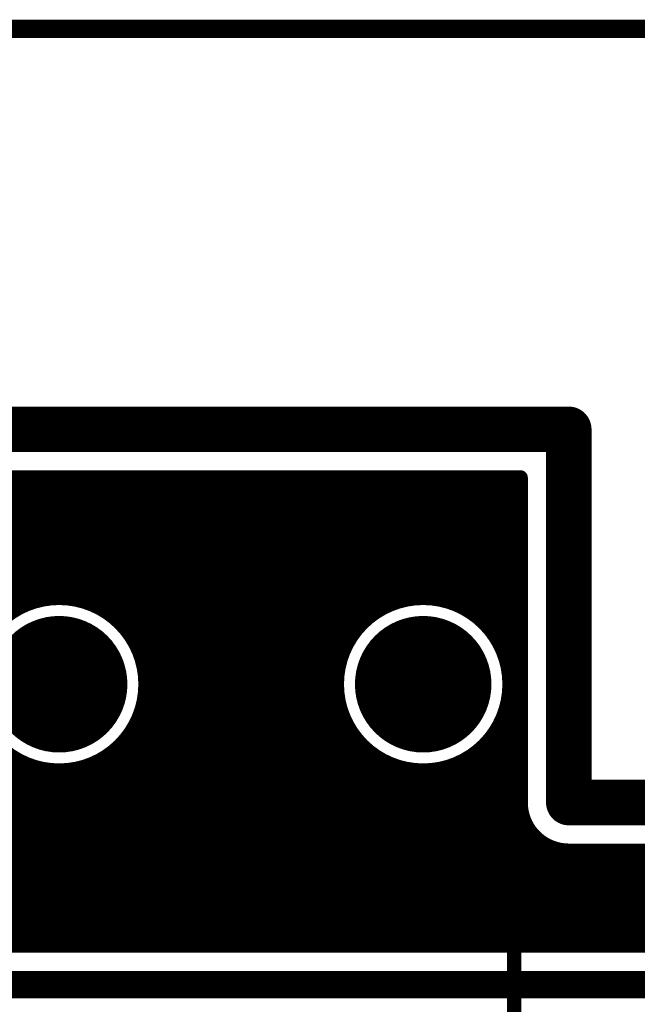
# Model space of a CAD drawing. Extents: x 7.17 to 14.1, y 4 to 11.75.
# Tile 189 of 219: x 10.81 to 11.15, y 8.54 to 9.08. Entities that reach past the tile are written whole.
import ezdxf

# ---------------------------------------------------------------- set-up
doc = ezdxf.new("R2010")
doc.units = 0
doc.layers.get('0').update_dxf_attribs({"linetype": 'CONTINUOUS'})
for name, color, linetype in [('BOTTOMLAYER', 5, 'CONTINUOUS'), ('BOTTOMSOLDER', 6, 'CONTINUOUS'), ('KEEPOUTLAYER', 6, 'CONTINUOUS'), ('MECHANICAL1', 6, 'CONTINUOUS'), ('MECHANICAL2', 216, 'CONTINUOUS'), ('MECHANICAL3', 76, 'CONTINUOUS'), ('MULTILAYER', 9, 'CONTINUOUS'), ('TOPLAYER', 1, 'CONTINUOUS'), ('TOPOVERLAY', 2, 'CONTINUOUS'), ('TOPSOLDER', 216, 'CONTINUOUS')]:
    doc.layers.add(name, color=color, linetype=linetype)

# ---------------------------------------------------------------- blocks, each defined once
blk = doc.blocks.new('RELAY44_23')
at = {"layer": 'BOTTOMSOLDER', "const_width": 0.0375}
for points in [[(0.48125, 0.3, 1), (0.51875, 0.3, 1)], [(0.68125, 0.3, 1), (0.71875, 0.3, 1)]]:
    blk.add_lwpolyline(points, format="xyb", close=True, dxfattribs=at)
at = {"layer": 'MECHANICAL1', "const_width": 0.008}
for points in [[(-0.05, 0.35), (0.75, 0.35)], [(0.75, -0.05), (0.75, 0.35)]]:
    blk.add_lwpolyline(points, dxfattribs=at)
at = {"layer": 'MECHANICAL1', "const_width": 0.004}
blk.add_lwpolyline([(0.748, 0.35, 1), (0.752, 0.35, 1)], format="xyb", close=True, dxfattribs=at)
blk.add_lwpolyline([(0.748, 0.35, 1), (0.752, 0.35, 1)], format="xyb", close=True, dxfattribs=at)
at = {"layer": 'MULTILAYER', "const_width": 0.0335}
for points in [[(0.48325, 0.3, 1), (0.51675, 0.3, 1)], [(0.68325, 0.3, 1), (0.71675, 0.3, 1)]]:
    blk.add_lwpolyline(points, format="xyb", close=True, dxfattribs=at)
at = {"layer": 'TOPOVERLAY', "const_width": 0.008}
for points in [[(-0.05, 0.35), (0.75, 0.35)], [(0.75, -0.05), (0.75, 0.35)]]:
    blk.add_lwpolyline(points, dxfattribs=at)
at = {"layer": 'TOPOVERLAY', "const_width": 0.004}
blk.add_lwpolyline([(0.748, 0.35, 1), (0.752, 0.35, 1)], format="xyb", close=True, dxfattribs=at)
blk.add_lwpolyline([(0.748, 0.35, 1), (0.752, 0.35, 1)], format="xyb", close=True, dxfattribs=at)
at = {"layer": 'TOPSOLDER', "const_width": 0.0375}
for points in [[(0.48125, 0.3, 1), (0.51875, 0.3, 1)], [(0.68125, 0.3, 1), (0.71875, 0.3, 1)]]:
    blk.add_lwpolyline(points, format="xyb", close=True, dxfattribs=at)

msp = doc.modelspace()

# ---------------------------------------------------------------- linework, layer by layer
at = {"layer": 'BOTTOMLAYER'}
for points, const_width in [([(7.414904, 8.8285), (11.083404, 8.8285)], 0.008), ([(10.588658, 8.8285), (10.845658, 8.5715)], 0.008), ([(10.595729, 8.8285), (10.852729, 8.5715)], 0.008), ([(10.6028, 8.8285), (10.8598, 8.5715)], 0.008), ([(10.607641, 8.620668), (10.815473, 8.8285)], 0.008), ([(10.609871, 8.8285), (10.866871, 8.5715)], 0.008), ([(10.611177, 8.617133), (10.822544, 8.8285)], 0.008), ([(10.614712, 8.613597), (10.829615, 8.8285)], 0.008), ([(10.616942, 8.8285), (10.873942, 8.5715)], 0.008), ([(10.618248, 8.610062), (10.836686, 8.8285)], 0.008), ([(10.621783, 8.606526), (10.843757, 8.8285)], 0.008), ([(10.624013, 8.8285), (10.881013, 8.5715)], 0.008), ([(10.625319, 8.602991), (10.850829, 8.8285)], 0.008), ([(10.628855, 8.599455), (10.8579, 8.8285)], 0.008), ([(10.631085, 8.8285), (10.888084, 8.5715)], 0.008), ([(10.63239, 8.595919), (10.864971, 8.8285)], 0.008), ([(10.635926, 8.592384), (10.872042, 8.8285)], 0.008), ([(10.638156, 8.8285), (10.895156, 8.5715)], 0.008), ([(10.645227, 8.8285), (10.902227, 8.5715)], 0.008), ([(10.670885, 8.690983), (10.808402, 8.8285)], 0.008), ([(10.737151, 8.8285), (10.808332, 8.757319)], 0.008), ([(10.744222, 8.8285), (10.813241, 8.759481)], 0.008), ([(10.751293, 8.8285), (10.818646, 8.761147)], 0.008), ([(10.756464, 8.5715), (11.013464, 8.8285)], 0.008), ([(10.758364, 8.8285), (10.824655, 8.762209)], 0.008), ([(10.763535, 8.5715), (11.020535, 8.8285)], 0.008), ([(10.765435, 8.8285), (10.831461, 8.762474)], 0.008), ([(10.770606, 8.5715), (11.027606, 8.8285)], 0.008), ([(10.772507, 8.8285), (10.839482, 8.761524)], 0.008), ([(10.777677, 8.5715), (11.034677, 8.8285)], 0.008), ([(10.779578, 8.8285), (10.850072, 8.758006)], 0.008), ([(10.784748, 8.5715), (11.041748, 8.8285)], 0.008), ([(10.786649, 8.8285), (11.043649, 8.5715)], 0.008), ([(10.791819, 8.5715), (11.048819, 8.8285)], 0.008), ([(10.79372, 8.8285), (11.05072, 8.5715)], 0.008), ([(10.79889, 8.5715), (11.05589, 8.8285)], 0.008), ([(10.800791, 8.8285), (11.057791, 8.5715)], 0.008), ([(10.805962, 8.5715), (11.062962, 8.8285)], 0.008), ([(10.807494, 8.756882), (10.879113, 8.8285)], 0.008), ([(10.807862, 8.8285), (11.064862, 8.5715)], 0.008), ([(10.813033, 8.5715), (11.070033, 8.8285)], 0.008), ([(10.814933, 8.8285), (11.071933, 8.5715)], 0.008), ([(10.818889, 8.761205), (10.886184, 8.8285)], 0.008), ([(10.822004, 8.8285), (11.079004, 8.5715)], 0.008), ([(10.827177, 8.762422), (10.893255, 8.8285)], 0.008), ([(10.829075, 8.8285), (11.086075, 8.5715)], 0.008), ([(10.834137, 8.762311), (10.900326, 8.8285)], 0.008), ([(10.836146, 8.8285), (11.093146, 8.5715)], 0.008), ([(10.840256, 8.761358), (10.907397, 8.8285)], 0.008), ([(10.843217, 8.8285), (11.100217, 8.5715)], 0.008), ([(10.845748, 8.75978), (10.914468, 8.8285)], 0.008), ([(10.850289, 8.8285), (10.990904, 8.687885)], 0.008), ([(10.85073, 8.757691), (10.921539, 8.8285)], 0.008), ([(10.85527, 8.75516), (10.928611, 8.8285)], 0.008), ([(10.85736, 8.8285), (10.984364, 8.701496)], 0.008), ([(10.859408, 8.752226), (10.935682, 8.8285)], 0.008), ([(10.863164, 8.748912), (10.942753, 8.8285)], 0.008), ([(10.864431, 8.8285), (10.982638, 8.710293)], 0.008), ([(10.866548, 8.745224), (10.949824, 8.8285)], 0.008), ([(10.869553, 8.741158), (10.956895, 8.8285)], 0.008), ([(10.871502, 8.8285), (10.982471, 8.717531)], 0.008), ([(10.87216, 8.736694), (10.963966, 8.8285)], 0.008), ([(10.87307, 8.695177), (11.006393, 8.8285)], 0.008), ([(10.874335, 8.731798), (10.971037, 8.8285)], 0.008), ([(10.876014, 8.726406), (10.978108, 8.8285)], 0.008), ([(10.876475, 8.705654), (10.999322, 8.8285)], 0.008), ([(10.877094, 8.720415), (10.985179, 8.8285)], 0.008), ([(10.877384, 8.713634), (10.992251, 8.8285)], 0.008), ([(10.878573, 8.8285), (10.983234, 8.723839)], 0.008), ([(10.885644, 8.8285), (10.984665, 8.729479)], 0.008), ([(10.892715, 8.8285), (10.98663, 8.734585)], 0.008), ([(10.899786, 8.8285), (10.989052, 8.739235)], 0.008), ([(10.906857, 8.8285), (10.991884, 8.743473)], 0.008), ([(10.913929, 8.8285), (10.995102, 8.747327)], 0.008), ([(10.921, 8.8285), (10.998693, 8.750807)], 0.008), ([(10.928071, 8.8285), (11.00266, 8.75391)], 0.008), ([(10.935142, 8.8285), (11.007018, 8.756623)], 0.008), ([(10.942213, 8.8285), (11.011799, 8.758914)], 0.008), ([(10.949284, 8.8285), (11.017055, 8.760729)], 0.008), ([(10.956355, 8.8285), (11.022878, 8.761977)], 0.008), ([(10.963426, 8.8285), (11.029429, 8.762498)], 0.008), ([(10.970497, 8.8285), (11.037036, 8.761962)], 0.008), ([(10.977568, 8.8285), (11.046599, 8.759469)], 0.008), ([(10.98464, 8.8285), (11.083404, 8.729736)], 0.008), ([(10.991711, 8.8285), (11.083404, 8.736807)], 0.008), ([(10.998782, 8.8285), (11.083404, 8.743878)], 0.008), ([(11.002157, 8.753553), (11.077104, 8.8285)], 0.008), ([(11.005853, 8.8285), (11.083404, 8.750949)], 0.008), ([(11.012924, 8.8285), (11.083404, 8.75802)], 0.008), ([(11.016136, 8.760461), (11.083404, 8.827729)], 0.008), ([(11.019995, 8.8285), (11.083404, 8.765091)], 0.008), ([(11.027066, 8.8285), (11.083404, 8.772162)], 0.008), ([(11.034137, 8.8285), (11.083404, 8.779233)], 0.008), ([(11.041208, 8.8285), (11.083404, 8.786304)], 0.008), ([(11.048279, 8.8285), (11.083404, 8.793375)], 0.008), ([(11.05535, 8.8285), (11.083404, 8.800446)], 0.008), ([(11.062422, 8.8285), (11.083404, 8.807518)], 0.008), ([(11.069493, 8.8285), (11.083404, 8.814589)], 0.008), ([(11.076564, 8.8285), (11.083404, 8.82166)], 0.008), ([(11.083404, 8.65), (11.083404, 8.8285)], 0.008), ([(11.024991, 8.762245), (11.083404, 8.820658)], 0.008), ([(11.032259, 8.762442), (11.083404, 8.813587)], 0.008), ([(11.038588, 8.7617), (11.083404, 8.806516)], 0.008), ([(11.044243, 8.760284), (11.083404, 8.799445)], 0.008), ([(11.049362, 8.758332), (11.083404, 8.792374)], 0.008), ([(11.054023, 8.755921), (11.083404, 8.785303)], 0.008), ([(11.058272, 8.753099), (11.083404, 8.778232)], 0.008), ([(11.062135, 8.749891), (11.083404, 8.77116)], 0.008), ([(11.065624, 8.74631), (11.083404, 8.764089)], 0.008), ([(11.068738, 8.742352), (11.083404, 8.757018)], 0.008), ([(11.071462, 8.738005), (11.083404, 8.749947)], 0.008), ([(10.820104, 8.5715), (10.991351, 8.742747)], 0.008), ([(11.073764, 8.733236), (11.083404, 8.742876)], 0.008), ([(10.670615, 8.739472), (10.838587, 8.5715)], 0.008), ([(11.075592, 8.727993), (11.083404, 8.735805)], 0.008), ([(10.87291, 8.735168), (11.036578, 8.5715)], 0.008), ([(11.074373, 8.731695), (11.083404, 8.722664)], 0.008), ([(10.675809, 8.727207), (10.831516, 8.5715)], 0.008), ([(10.827175, 8.5715), (10.984443, 8.728768)], 0.008), ([(11.076857, 8.722187), (11.083404, 8.728734)], 0.008), ([(10.834246, 8.5715), (10.982659, 8.719913)], 0.008), ([(10.876428, 8.724578), (11.029507, 8.5715)], 0.008), ([(11.076866, 8.722132), (11.083404, 8.715593)], 0.008), ([(11.077399, 8.715658), (11.083404, 8.721663)], 0.008), ([(10.677261, 8.718684), (10.824445, 8.5715)], 0.008), ([(10.877379, 8.716557), (11.022435, 8.5715)], 0.008), ([(11.076898, 8.708086), (11.083404, 8.714592)], 0.008), ([(11.077402, 8.714525), (11.083404, 8.708522)], 0.008), ([(10.677282, 8.711592), (10.817374, 8.5715)], 0.008), ([(10.841317, 8.5715), (10.982462, 8.712645)], 0.008), ([(10.877113, 8.709751), (11.015364, 8.5715)], 0.008), ([(10.67642, 8.705382), (10.810302, 8.5715)], 0.008), ([(10.848388, 8.5715), (10.983204, 8.706316)], 0.008), ([(10.876051, 8.703743), (11.008293, 8.5715)], 0.008), ([(11.074483, 8.698599), (11.083404, 8.70752)], 0.008), ([(11.076881, 8.707974), (11.083404, 8.701451)], 0.008), ([(10.855459, 8.5715), (10.98462, 8.700661)], 0.008), ([(10.874385, 8.698337), (11.001222, 8.5715)], 0.008), ([(10.954455, 8.5715), (11.083404, 8.700449)], 0.008), ([(11.075633, 8.702151), (11.083404, 8.69438)], 0.008), ([(10.86253, 8.5715), (10.986572, 8.695542)], 0.008), ([(10.872223, 8.693428), (10.994151, 8.5715)], 0.008), ([(10.961526, 8.5715), (11.083404, 8.693378)], 0.008), ([(11.073818, 8.696895), (11.083404, 8.687309)], 0.008), ([(10.869601, 8.5715), (10.988983, 8.690881)], 0.008), ([(10.869626, 8.688954), (10.98708, 8.5715)], 0.008), ([(11.068815, 8.687756), (11.083404, 8.673167)], 0.008), ([(11.071527, 8.692115), (11.083404, 8.680238)], 0.008), ([(10.866631, 8.684878), (10.980009, 8.5715)], 0.008), ([(10.876672, 8.5715), (10.991805, 8.686632)], 0.008), ([(10.883744, 8.5715), (10.995013, 8.682769)], 0.008), ([(10.968597, 8.5715), (11.083404, 8.686307)], 0.008), ([(11.065711, 8.683789), (11.083404, 8.666096)], 0.008), ([(10.859511, 8.677856), (10.965867, 8.5715)], 0.008), ([(10.863258, 8.68118), (10.972938, 8.5715)], 0.008), ([(10.890815, 8.5715), (10.998594, 8.67928)], 0.008), ([(10.897886, 8.5715), (11.002552, 8.676166)], 0.008), ([(10.975668, 8.5715), (11.083404, 8.679236)], 0.008), ([(11.002789, 8.676), (11.107289, 8.5715)], 0.008), ([(11.058377, 8.67698), (11.083404, 8.651953)], 0.008), ([(11.062231, 8.680198), (11.083404, 8.659024)], 0.008), ([(10.706966, 8.5715), (10.80821, 8.672744)], 0.008), ([(10.714037, 8.5715), (10.813106, 8.670569)], 0.008), ([(10.749393, 8.5715), (10.849726, 8.671834)], 0.008), ([(10.807887, 8.672911), (10.909298, 8.5715)], 0.008), ([(10.850855, 8.67237), (10.951724, 8.5715)], 0.008), ([(10.855384, 8.674912), (10.958796, 8.5715)], 0.008), ([(10.904957, 8.5715), (11.006899, 8.673442)], 0.008), ([(10.912028, 8.5715), (11.011668, 8.67114)], 0.008), ([(10.982739, 8.5715), (11.083404, 8.672165)], 0.008), ([(11.049489, 8.671726), (11.149715, 8.5715)], 0.008), ([(11.054139, 8.674148), (11.084035, 8.644251)], 0.008), ([(10.721108, 8.5715), (10.818498, 8.66889)], 0.008), ([(10.728179, 8.5715), (10.824489, 8.66781)], 0.008), ([(10.73525, 8.5715), (10.83127, 8.66752)], 0.008), ([(10.742322, 8.5715), (10.83925, 8.668429)], 0.008), ([(10.819131, 8.668738), (10.916369, 8.5715)], 0.008), ([(10.827372, 8.667568), (10.92344, 8.5715)], 0.008), ([(10.834307, 8.667704), (10.930511, 8.5715)], 0.008), ([(10.840407, 8.668676), (10.937582, 8.5715)], 0.008), ([(10.845884, 8.670269), (10.944653, 8.5715)], 0.008), ([(10.919099, 8.5715), (11.016911, 8.669312)], 0.008), ([(10.92617, 8.5715), (11.022717, 8.668047)], 0.008), ([(10.933241, 8.5715), (11.029246, 8.667505)], 0.008), ([(10.940312, 8.5715), (11.036818, 8.668006)], 0.008), ([(10.947384, 8.5715), (11.046305, 8.670421)], 0.008), ([(11.0164, 8.66946), (11.11436, 8.5715)], 0.008), ([(11.025197, 8.667734), (11.121431, 8.5715)], 0.008), ([(11.032435, 8.667567), (11.128502, 8.5715)], 0.008), ([(11.038743, 8.66833), (11.135573, 8.5715)], 0.008), ([(11.044383, 8.669761), (11.142644, 8.5715)], 0.008), ([(10.98981, 8.5715), (11.083404, 8.665094)], 0.008), ([(10.996881, 8.5715), (11.083404, 8.658023)], 0.008), ([(11.003952, 8.5715), (11.083404, 8.650952)], 0.008), ([(11.011023, 8.5715), (11.083989, 8.644465)], 0.008), ([(11.018095, 8.5715), (11.085732, 8.639138)], 0.008), ([(11.025166, 8.5715), (11.088308, 8.634642)], 0.008), ([(11.032237, 8.5715), (11.091587, 8.63085)], 0.008), ([(11.039308, 8.5715), (11.095539, 8.627731)], 0.008), ([(11.046379, 8.5715), (11.100214, 8.625335)], 0.008), ([(11.05345, 8.5715), (11.105774, 8.623824)], 0.008), ([(11.060521, 8.5715), (11.112521, 8.6235)], 0.008), ([(11.067592, 8.5715), (11.119592, 8.6235)], 0.008), ([(11.074663, 8.5715), (11.126663, 8.6235)], 0.008), ([(11.081734, 8.5715), (11.133734, 8.6235)], 0.008), ([(11.088805, 8.5715), (11.140806, 8.6235)], 0.008), ([(11.095877, 8.5715), (11.147877, 8.6235)], 0.008), ([(11.102948, 8.5715), (11.154948, 8.6235)], 0.008), ([(11.104155, 8.624131), (11.156786, 8.5715)], 0.008), ([(11.109904, 8.6235), (11.469904, 8.6235)], 0.008), ([(11.110019, 8.5715), (11.162019, 8.6235)], 0.008), ([(11.111857, 8.6235), (11.163857, 8.5715)], 0.008), ([(11.11709, 8.5715), (11.16909, 8.6235)], 0.008), ([(11.118929, 8.6235), (11.170929, 8.5715)], 0.008), ([(11.124161, 8.5715), (11.176161, 8.6235)], 0.008), ([(11.126, 8.6235), (11.178, 8.5715)], 0.008), ([(11.131232, 8.5715), (11.183232, 8.6235)], 0.008), ([(11.133071, 8.6235), (11.185071, 8.5715)], 0.008), ([(11.138303, 8.5715), (11.190303, 8.6235)], 0.008), ([(11.140142, 8.6235), (11.192142, 8.5715)], 0.008), ([(11.145374, 8.5715), (11.197374, 8.6235)], 0.008), ([(11.147213, 8.6235), (11.199213, 8.5715)], 0.008), ([(10.65681, 8.5715), (11.728998, 8.5715)], 0.008), ([(10.647904, 8.55), (11.737904, 8.55)], 0.015)]:
    msp.add_lwpolyline(points, dxfattribs=dict(at, const_width=const_width))
for points, const_width in [([(10.805862, 8.8285, 1), (10.809862, 8.8285, 1)], 0.004), ([(10.806402, 8.8285, 1), (10.810402, 8.8285, 1)], 0.004), ([(10.812933, 8.8285, 1), (10.816933, 8.8285, 1)], 0.004), ([(10.813473, 8.8285, 1), (10.817473, 8.8285, 1)], 0.004), ([(10.820004, 8.8285, 1), (10.824004, 8.8285, 1)], 0.004), ([(10.820544, 8.8285, 1), (10.824544, 8.8285, 1)], 0.004), ([(10.827075, 8.8285, 1), (10.831075, 8.8285, 1)], 0.004), ([(10.827615, 8.8285, 1), (10.831615, 8.8285, 1)], 0.004), ([(10.834146, 8.8285, 1), (10.838146, 8.8285, 1)], 0.004), ([(10.834686, 8.8285, 1), (10.838686, 8.8285, 1)], 0.004), ([(10.841218, 8.8285, 1), (10.845218, 8.8285, 1)], 0.004), ([(10.841757, 8.8285, 1), (10.845757, 8.8285, 1)], 0.004), ([(10.848289, 8.8285, 1), (10.852289, 8.8285, 1)], 0.004), ([(10.848828, 8.8285, 1), (10.852828, 8.8285, 1)], 0.004), ([(10.85536, 8.8285, 1), (10.85936, 8.8285, 1)], 0.004), ([(10.8559, 8.8285, 1), (10.8599, 8.8285, 1)], 0.004), ([(10.862431, 8.8285, 1), (10.866431, 8.8285, 1)], 0.004), ([(10.862971, 8.8285, 1), (10.866971, 8.8285, 1)], 0.004), ([(10.869502, 8.8285, 1), (10.873502, 8.8285, 1)], 0.004), ([(10.870042, 8.8285, 1), (10.874042, 8.8285, 1)], 0.004), ([(10.876573, 8.8285, 1), (10.880573, 8.8285, 1)], 0.004), ([(10.877113, 8.8285, 1), (10.881113, 8.8285, 1)], 0.004), ([(10.883644, 8.8285, 1), (10.887644, 8.8285, 1)], 0.004), ([(10.884184, 8.8285, 1), (10.888184, 8.8285, 1)], 0.004), ([(10.890715, 8.8285, 1), (10.894715, 8.8285, 1)], 0.004), ([(10.891255, 8.8285, 1), (10.895255, 8.8285, 1)], 0.004), ([(10.897786, 8.8285, 1), (10.901786, 8.8285, 1)], 0.004), ([(10.898326, 8.8285, 1), (10.902326, 8.8285, 1)], 0.004), ([(10.904857, 8.8285, 1), (10.908857, 8.8285, 1)], 0.004), ([(10.905397, 8.8285, 1), (10.909397, 8.8285, 1)], 0.004), ([(10.911929, 8.8285, 1), (10.915928, 8.8285, 1)], 0.004), ([(10.912468, 8.8285, 1), (10.916468, 8.8285, 1)], 0.004), ([(10.919, 8.8285, 1), (10.923, 8.8285, 1)], 0.004), ([(10.91954, 8.8285, 1), (10.92354, 8.8285, 1)], 0.004), ([(10.926071, 8.8285, 1), (10.930071, 8.8285, 1)], 0.004), ([(10.926611, 8.8285, 1), (10.930611, 8.8285, 1)], 0.004), ([(10.933142, 8.8285, 1), (10.937142, 8.8285, 1)], 0.004), ([(10.933682, 8.8285, 1), (10.937682, 8.8285, 1)], 0.004), ([(10.940213, 8.8285, 1), (10.944213, 8.8285, 1)], 0.004), ([(10.940753, 8.8285, 1), (10.944753, 8.8285, 1)], 0.004), ([(10.947284, 8.8285, 1), (10.951284, 8.8285, 1)], 0.004), ([(10.947824, 8.8285, 1), (10.951824, 8.8285, 1)], 0.004), ([(10.954355, 8.8285, 1), (10.958355, 8.8285, 1)], 0.004), ([(10.954895, 8.8285, 1), (10.958895, 8.8285, 1)], 0.004), ([(10.961426, 8.8285, 1), (10.965426, 8.8285, 1)], 0.004), ([(10.961966, 8.8285, 1), (10.965966, 8.8285, 1)], 0.004), ([(10.968497, 8.8285, 1), (10.972497, 8.8285, 1)], 0.004), ([(10.969037, 8.8285, 1), (10.973037, 8.8285, 1)], 0.004), ([(10.975568, 8.8285, 1), (10.979568, 8.8285, 1)], 0.004), ([(10.976108, 8.8285, 1), (10.980108, 8.8285, 1)], 0.004), ([(10.982639, 8.8285, 1), (10.98664, 8.8285, 1)], 0.004), ([(10.983179, 8.8285, 1), (10.987179, 8.8285, 1)], 0.004), ([(10.989711, 8.8285, 1), (10.993711, 8.8285, 1)], 0.004), ([(10.990251, 8.8285, 1), (10.99425, 8.8285, 1)], 0.004), ([(10.996782, 8.8285, 1), (11.000782, 8.8285, 1)], 0.004), ([(10.997322, 8.8285, 1), (11.001322, 8.8285, 1)], 0.004), ([(11.003853, 8.8285, 1), (11.007853, 8.8285, 1)], 0.004), ([(11.004393, 8.8285, 1), (11.008393, 8.8285, 1)], 0.004), ([(11.010924, 8.8285, 1), (11.014924, 8.8285, 1)], 0.004), ([(11.011464, 8.8285, 1), (11.015464, 8.8285, 1)], 0.004), ([(11.017995, 8.8285, 1), (11.021995, 8.8285, 1)], 0.004), ([(11.018535, 8.8285, 1), (11.022535, 8.8285, 1)], 0.004), ([(11.025066, 8.8285, 1), (11.029066, 8.8285, 1)], 0.004), ([(11.025606, 8.8285, 1), (11.029606, 8.8285, 1)], 0.004), ([(11.032137, 8.8285, 1), (11.036137, 8.8285, 1)], 0.004), ([(11.032677, 8.8285, 1), (11.036677, 8.8285, 1)], 0.004), ([(11.039208, 8.8285, 1), (11.043208, 8.8285, 1)], 0.004), ([(11.039748, 8.8285, 1), (11.043748, 8.8285, 1)], 0.004), ([(11.046279, 8.8285, 1), (11.050279, 8.8285, 1)], 0.004), ([(11.046819, 8.8285, 1), (11.050819, 8.8285, 1)], 0.004), ([(11.053351, 8.8285, 1), (11.057351, 8.8285, 1)], 0.004), ([(11.05389, 8.8285, 1), (11.05789, 8.8285, 1)], 0.004), ([(11.060422, 8.8285, 1), (11.064422, 8.8285, 1)], 0.004), ([(11.060961, 8.8285, 1), (11.064962, 8.8285, 1)], 0.004), ([(11.067493, 8.8285, 1), (11.071493, 8.8285, 1)], 0.004), ([(11.068033, 8.8285, 1), (11.072033, 8.8285, 1)], 0.004), ([(11.074564, 8.8285, 1), (11.078564, 8.8285, 1)], 0.004), ([(11.075104, 8.8285, 1), (11.079104, 8.8285, 1)], 0.004), ([(11.081404, 8.8285, 1), (11.085404, 8.8285, 1)], 0.004), ([(11.081404, 8.8285, 1), (11.085404, 8.8285, 1)], 0.004), ([(11.081404, 8.827729, 1), (11.085404, 8.827729, 1)], 0.004), ([(11.081404, 8.82166, 1), (11.085404, 8.82166, 1)], 0.004), ([(11.081404, 8.820658, 1), (11.085404, 8.820658, 1)], 0.004), ([(11.081404, 8.814589, 1), (11.085404, 8.814589, 1)], 0.004), ([(11.081404, 8.813587, 1), (11.085404, 8.813587, 1)], 0.004), ([(11.081404, 8.807518, 1), (11.085404, 8.807518, 1)], 0.004), ([(11.081404, 8.806516, 1), (11.085404, 8.806516, 1)], 0.004), ([(11.081404, 8.800446, 1), (11.085404, 8.800446, 1)], 0.004), ([(11.081404, 8.799445, 1), (11.085404, 8.799445, 1)], 0.004), ([(11.081404, 8.793375, 1), (11.085404, 8.793375, 1)], 0.004), ([(11.081404, 8.792374, 1), (11.085404, 8.792374, 1)], 0.004), ([(11.081404, 8.786304, 1), (11.085404, 8.786304, 1)], 0.004), ([(11.081404, 8.785303, 1), (11.085404, 8.785303, 1)], 0.004), ([(11.081404, 8.779233, 1), (11.085404, 8.779233, 1)], 0.004), ([(11.081404, 8.778232, 1), (11.085404, 8.778232, 1)], 0.004), ([(11.081404, 8.772162, 1), (11.085404, 8.772162, 1)], 0.004), ([(11.081404, 8.77116, 1), (11.085404, 8.77116, 1)], 0.004), ([(10.877404, 8.715, 1), (10.782404, 8.715, 1)], 0.008), ([(11.077404, 8.715, 1), (10.982404, 8.715, 1)], 0.008), ([(11.027429, 8.762498, 1), (11.031429, 8.762498, 1)], 0.004), ([(11.081404, 8.765091, 1), (11.085404, 8.765091, 1)], 0.004), ([(11.081404, 8.764089, 1), (11.085404, 8.764089, 1)], 0.004), ([(10.806332, 8.757319, 1), (10.810332, 8.757319, 1)], 0.004), ([(10.811241, 8.759481, 1), (10.815241, 8.759481, 1)], 0.004), ([(10.816646, 8.761147, 1), (10.820647, 8.761147, 1)], 0.004), ([(10.816889, 8.761205, 1), (10.820889, 8.761205, 1)], 0.004), ([(10.822655, 8.762209, 1), (10.826655, 8.762209, 1)], 0.004), ([(10.825177, 8.762422, 1), (10.829177, 8.762422, 1)], 0.004), ([(10.829461, 8.762474, 1), (10.833461, 8.762474, 1)], 0.004), ([(10.832137, 8.762311, 1), (10.836137, 8.762311, 1)], 0.004), ([(10.837482, 8.761524, 1), (10.841482, 8.761524, 1)], 0.004), ([(10.838256, 8.761358, 1), (10.842256, 8.761358, 1)], 0.004), ([(10.843748, 8.75978, 1), (10.847748, 8.75978, 1)], 0.004), ([(10.848072, 8.758006, 1), (10.852072, 8.758006, 1)], 0.004), ([(10.84873, 8.757691, 1), (10.85273, 8.757691, 1)], 0.004), ([(11.009799, 8.758914, 1), (11.013799, 8.758914, 1)], 0.004), ([(11.014136, 8.760461, 1), (11.018135, 8.760461, 1)], 0.004), ([(11.015055, 8.760729, 1), (11.019055, 8.760729, 1)], 0.004), ([(11.020878, 8.761977, 1), (11.024878, 8.761977, 1)], 0.004), ([(11.022991, 8.762245, 1), (11.026991, 8.762245, 1)], 0.004), ([(11.030259, 8.762442, 1), (11.034259, 8.762442, 1)], 0.004), ([(11.035036, 8.761962, 1), (11.039036, 8.761962, 1)], 0.004), ([(11.036588, 8.7617, 1), (11.040588, 8.7617, 1)], 0.004), ([(11.042243, 8.760284, 1), (11.046243, 8.760284, 1)], 0.004), ([(11.044599, 8.759469, 1), (11.048599, 8.759469, 1)], 0.004), ([(11.047362, 8.758332, 1), (11.051362, 8.758332, 1)], 0.004), ([(11.081404, 8.75802, 1), (11.085404, 8.75802, 1)], 0.004), ([(10.805494, 8.756882, 1), (10.809494, 8.756882, 1)], 0.004), ([(10.85327, 8.75516, 1), (10.85727, 8.75516, 1)], 0.004), ([(10.857408, 8.752226, 1), (10.861408, 8.752226, 1)], 0.004), ([(11.000157, 8.753553, 1), (11.004157, 8.753553, 1)], 0.004), ([(11.00066, 8.75391, 1), (11.00466, 8.75391, 1)], 0.004), ([(11.005019, 8.756623, 1), (11.009018, 8.756623, 1)], 0.004), ([(11.052023, 8.755921, 1), (11.056023, 8.755921, 1)], 0.004), ([(11.056271, 8.753099, 1), (11.060272, 8.753099, 1)], 0.004), ([(11.081404, 8.757018, 1), (11.085404, 8.757018, 1)], 0.004), ([(10.861164, 8.748912, 1), (10.865164, 8.748912, 1)], 0.004), ([(10.993101, 8.747327, 1), (10.997101, 8.747327, 1)], 0.004), ([(10.996693, 8.750807, 1), (11.000693, 8.750807, 1)], 0.004), ([(11.060135, 8.749891, 1), (11.064135, 8.749891, 1)], 0.004), ([(11.063624, 8.74631, 1), (11.067624, 8.74631, 1)], 0.004), ([(11.081404, 8.750949, 1), (11.085404, 8.750949, 1)], 0.004), ([(11.081404, 8.749947, 1), (11.085404, 8.749947, 1)], 0.004), ([(10.864548, 8.745224, 1), (10.868548, 8.745224, 1)], 0.004), ([(10.867553, 8.741158, 1), (10.871553, 8.741158, 1)], 0.004), ([(10.989351, 8.742747, 1), (10.993351, 8.742747, 1)], 0.004), ([(10.989884, 8.743473, 1), (10.993884, 8.743473, 1)], 0.004), ([(11.066738, 8.742352, 1), (11.070738, 8.742352, 1)], 0.004), ([(11.081404, 8.743878, 1), (11.085404, 8.743878, 1)], 0.004), ([(11.081404, 8.742876, 1), (11.085404, 8.742876, 1)], 0.004), ([(10.87016, 8.736694, 1), (10.87416, 8.736694, 1)], 0.004), ([(10.987051, 8.739235, 1), (10.991051, 8.739235, 1)], 0.004), ([(11.069462, 8.738005, 1), (11.073462, 8.738005, 1)], 0.004), ([(11.081404, 8.736807, 1), (11.085404, 8.736807, 1)], 0.004), ([(11.081404, 8.735805, 1), (11.085404, 8.735805, 1)], 0.004), ([(10.87091, 8.735168, 1), (10.87491, 8.735168, 1)], 0.004), ([(10.872335, 8.731798, 1), (10.876335, 8.731798, 1)], 0.004), ([(10.98463, 8.734585, 1), (10.98863, 8.734585, 1)], 0.004), ([(11.071764, 8.733236, 1), (11.075764, 8.733236, 1)], 0.004), ([(11.072373, 8.731695, 1), (11.076373, 8.731695, 1)], 0.004), ([(10.874014, 8.726406, 1), (10.878014, 8.726406, 1)], 0.004), ([(10.982443, 8.728768, 1), (10.986443, 8.728768, 1)], 0.004), ([(10.982665, 8.729479, 1), (10.986665, 8.729479, 1)], 0.004), ([(11.073592, 8.727993, 1), (11.077592, 8.727993, 1)], 0.004), ([(11.081404, 8.729736, 1), (11.085404, 8.729736, 1)], 0.004), ([(11.081404, 8.728734, 1), (11.085404, 8.728734, 1)], 0.004), ([(10.874428, 8.724578, 1), (10.878428, 8.724578, 1)], 0.004), ([(10.875094, 8.720415, 1), (10.879094, 8.720415, 1)], 0.004), ([(10.980659, 8.719913, 1), (10.984659, 8.719913, 1)], 0.004), ([(10.981234, 8.723839, 1), (10.985234, 8.723839, 1)], 0.004), ([(11.074857, 8.722187, 1), (11.078857, 8.722187, 1)], 0.004), ([(11.074866, 8.722132, 1), (11.078866, 8.722132, 1)], 0.004), ([(11.081404, 8.722664, 1), (11.085404, 8.722664, 1)], 0.004), ([(11.081404, 8.721663, 1), (11.085404, 8.721663, 1)], 0.004), ([(10.875379, 8.716557, 1), (10.879378, 8.716557, 1)], 0.004), ([(10.875404, 8.715, 1), (10.879404, 8.715, 1)], 0.004), ([(10.980404, 8.715, 1), (10.984404, 8.715, 1)], 0.004), ([(10.980471, 8.717531, 1), (10.984471, 8.717531, 1)], 0.004), ([(11.075399, 8.715658, 1), (11.079399, 8.715658, 1)], 0.004), ([(11.075402, 8.714525, 1), (11.079402, 8.714525, 1)], 0.004), ([(11.075404, 8.715, 1), (11.079404, 8.715, 1)], 0.004), ([(11.081404, 8.715593, 1), (11.085404, 8.715593, 1)], 0.004), ([(11.081404, 8.714592, 1), (11.085404, 8.714592, 1)], 0.004), ([(10.875113, 8.709751, 1), (10.879113, 8.709751, 1)], 0.004), ([(10.875384, 8.713634, 1), (10.879384, 8.713634, 1)], 0.004), ([(10.980462, 8.712645, 1), (10.984462, 8.712645, 1)], 0.004), ([(10.980638, 8.710293, 1), (10.984638, 8.710293, 1)], 0.004), ([(11.081404, 8.708522, 1), (11.085404, 8.708522, 1)], 0.004), ([(10.874051, 8.703743, 1), (10.878051, 8.703743, 1)], 0.004), ([(10.874475, 8.705654, 1), (10.878475, 8.705654, 1)], 0.004), ([(10.981205, 8.706316, 1), (10.985205, 8.706316, 1)], 0.004), ([(11.074881, 8.707974, 1), (11.078881, 8.707974, 1)], 0.004), ([(11.074898, 8.708086, 1), (11.078898, 8.708086, 1)], 0.004), ([(11.081404, 8.70752, 1), (11.085404, 8.70752, 1)], 0.004), ([(10.872385, 8.698337, 1), (10.876385, 8.698337, 1)], 0.004), ([(10.982364, 8.701496, 1), (10.986364, 8.701496, 1)], 0.004), ([(10.98262, 8.700661, 1), (10.98662, 8.700661, 1)], 0.004), ([(11.072483, 8.698599, 1), (11.076483, 8.698599, 1)], 0.004), ([(11.073633, 8.702151, 1), (11.077633, 8.702151, 1)], 0.004), ([(11.081404, 8.701451, 1), (11.085404, 8.701451, 1)], 0.004), ([(11.081404, 8.700449, 1), (11.085404, 8.700449, 1)], 0.004), ([(10.870223, 8.693428, 1), (10.874223, 8.693428, 1)], 0.004), ([(10.87107, 8.695177, 1), (10.87507, 8.695177, 1)], 0.004), ([(10.984572, 8.695542, 1), (10.988572, 8.695542, 1)], 0.004), ([(11.071818, 8.696895, 1), (11.075818, 8.696895, 1)], 0.004), ([(11.081404, 8.69438, 1), (11.085404, 8.69438, 1)], 0.004), ([(11.081404, 8.693378, 1), (11.085404, 8.693378, 1)], 0.004), ([(10.867626, 8.688954, 1), (10.871626, 8.688954, 1)], 0.004), ([(10.986983, 8.690881, 1), (10.990983, 8.690881, 1)], 0.004), ([(10.988904, 8.687885, 1), (10.992904, 8.687885, 1)], 0.004), ([(11.066814, 8.687756, 1), (11.070814, 8.687756, 1)], 0.004), ([(11.069527, 8.692115, 1), (11.073527, 8.692115, 1)], 0.004), ([(11.081404, 8.687309, 1), (11.085404, 8.687309, 1)], 0.004), ([(10.864631, 8.684878, 1), (10.868631, 8.684878, 1)], 0.004), ([(10.989805, 8.686632, 1), (10.993805, 8.686632, 1)], 0.004), ([(10.993013, 8.682769, 1), (10.997013, 8.682769, 1)], 0.004), ([(11.063711, 8.683789, 1), (11.067711, 8.683789, 1)], 0.004), ([(11.081404, 8.686307, 1), (11.085404, 8.686307, 1)], 0.004), ([(10.857511, 8.677856, 1), (10.861511, 8.677856, 1)], 0.004), ([(10.861258, 8.68118, 1), (10.865258, 8.68118, 1)], 0.004), ([(10.996594, 8.67928, 1), (11.000594, 8.67928, 1)], 0.004), ([(11.000552, 8.676166, 1), (11.004552, 8.676166, 1)], 0.004), ([(11.000789, 8.676, 1), (11.004789, 8.676, 1)], 0.004), ([(11.056377, 8.67698, 1), (11.060377, 8.67698, 1)], 0.004), ([(11.060231, 8.680198, 1), (11.064231, 8.680198, 1)], 0.004), ([(11.081404, 8.680238, 1), (11.085404, 8.680238, 1)], 0.004), ([(11.081404, 8.679236, 1), (11.085404, 8.679236, 1)], 0.004), ([(10.805887, 8.672911, 1), (10.809887, 8.672911, 1)], 0.004), ([(10.80621, 8.672744, 1), (10.81021, 8.672744, 1)], 0.004), ([(10.811106, 8.670569, 1), (10.815106, 8.670569, 1)], 0.004), ([(10.847727, 8.671834, 1), (10.851726, 8.671834, 1)], 0.004), ([(10.848854, 8.67237, 1), (10.852854, 8.67237, 1)], 0.004), ([(10.853383, 8.674912, 1), (10.857383, 8.674912, 1)], 0.004), ([(11.004899, 8.673442, 1), (11.008899, 8.673442, 1)], 0.004), ([(11.009668, 8.67114, 1), (11.013668, 8.67114, 1)], 0.004), ([(11.047489, 8.671726, 1), (11.051489, 8.671726, 1)], 0.004), ([(11.052139, 8.674148, 1), (11.056139, 8.674148, 1)], 0.004), ([(11.081404, 8.673167, 1), (11.085404, 8.673167, 1)], 0.004), ([(11.081404, 8.672165, 1), (11.085404, 8.672165, 1)], 0.004), ([(10.816498, 8.66889, 1), (10.820498, 8.66889, 1)], 0.004), ([(10.817131, 8.668738, 1), (10.821131, 8.668738, 1)], 0.004), ([(10.822489, 8.66781, 1), (10.826489, 8.66781, 1)], 0.004), ([(10.825373, 8.667568, 1), (10.829372, 8.667568, 1)], 0.004), ([(10.82927, 8.66752, 1), (10.83327, 8.66752, 1)], 0.004), ([(10.832307, 8.667704, 1), (10.836307, 8.667704, 1)], 0.004), ([(10.83725, 8.668429, 1), (10.84125, 8.668429, 1)], 0.004), ([(10.838407, 8.668676, 1), (10.842407, 8.668676, 1)], 0.004), ([(10.843884, 8.670269, 1), (10.847884, 8.670269, 1)], 0.004), ([(11.0144, 8.66946, 1), (11.0184, 8.66946, 1)], 0.004), ([(11.014911, 8.669312, 1), (11.018911, 8.669312, 1)], 0.004), ([(11.020717, 8.668047, 1), (11.024717, 8.668047, 1)], 0.004), ([(11.023197, 8.667734, 1), (11.027197, 8.667734, 1)], 0.004), ([(11.027246, 8.667505, 1), (11.031246, 8.667505, 1)], 0.004), ([(11.030435, 8.667567, 1), (11.034434, 8.667567, 1)], 0.004), ([(11.034818, 8.668006, 1), (11.038818, 8.668006, 1)], 0.004), ([(11.036743, 8.66833, 1), (11.040743, 8.66833, 1)], 0.004), ([(11.042383, 8.669761, 1), (11.046383, 8.669761, 1)], 0.004), ([(11.044305, 8.670421, 1), (11.048305, 8.670421, 1)], 0.004), ([(11.081404, 8.666096, 1), (11.085404, 8.666096, 1)], 0.004), ([(11.081404, 8.665094, 1), (11.085404, 8.665094, 1)], 0.004), ([(11.081404, 8.659024, 1), (11.085404, 8.659024, 1)], 0.004), ([(11.081404, 8.658023, 1), (11.085404, 8.658023, 1)], 0.004), ([(11.081404, 8.651953, 1), (11.085404, 8.651953, 1)], 0.004), ([(11.081404, 8.650952, 1), (11.085404, 8.650952, 1)], 0.004), ([(11.081404, 8.65, 1), (11.085404, 8.65, 1)], 0.004), ([(11.081404, 8.65, 1), (11.085404, 8.65, 1)], 0.004), ([(11.081404, 8.65, 1), (11.085404, 8.65, 1)], 0.004), ([(11.081988, 8.644465, 1), (11.085988, 8.644465, 1)], 0.004), ([(11.082035, 8.644251, 1), (11.086035, 8.644251, 1)], 0.004), ([(11.083732, 8.639138, 1), (11.087732, 8.639138, 1)], 0.004), ([(11.086308, 8.634642, 1), (11.090308, 8.634642, 1)], 0.004), ([(11.089587, 8.63085, 1), (11.093587, 8.63085, 1)], 0.004), ([(11.093539, 8.627731, 1), (11.097539, 8.627731, 1)], 0.004), ([(11.098214, 8.625335, 1), (11.102214, 8.625335, 1)], 0.004), ([(11.102155, 8.624131, 1), (11.106155, 8.624131, 1)], 0.004), ([(11.103774, 8.623824, 1), (11.107774, 8.623824, 1)], 0.004), ([(11.107904, 8.6235, 1), (11.111904, 8.6235, 1)], 0.004), ([(11.107904, 8.6235, 1), (11.111904, 8.6235, 1)], 0.004), ([(11.107904, 8.6235, 1), (11.111904, 8.6235, 1)], 0.004), ([(11.109857, 8.6235, 1), (11.113857, 8.6235, 1)], 0.004), ([(11.110521, 8.6235, 1), (11.114521, 8.6235, 1)], 0.004), ([(11.116929, 8.6235, 1), (11.120928, 8.6235, 1)], 0.004), ([(11.117592, 8.6235, 1), (11.121592, 8.6235, 1)], 0.004), ([(11.124, 8.6235, 1), (11.128, 8.6235, 1)], 0.004), ([(11.124663, 8.6235, 1), (11.128663, 8.6235, 1)], 0.004), ([(11.131071, 8.6235, 1), (11.135071, 8.6235, 1)], 0.004), ([(11.131734, 8.6235, 1), (11.135734, 8.6235, 1)], 0.004), ([(11.138142, 8.6235, 1), (11.142142, 8.6235, 1)], 0.004), ([(11.138806, 8.6235, 1), (11.142805, 8.6235, 1)], 0.004), ([(11.145213, 8.6235, 1), (11.149213, 8.6235, 1)], 0.004), ([(11.145877, 8.6235, 1), (11.149877, 8.6235, 1)], 0.004), ([(10.803961, 8.5715, 1), (10.807961, 8.5715, 1)], 0.004), ([(10.808302, 8.5715, 1), (10.812302, 8.5715, 1)], 0.004), ([(10.811033, 8.5715, 1), (10.815033, 8.5715, 1)], 0.004), ([(10.815373, 8.5715, 1), (10.819373, 8.5715, 1)], 0.004), ([(10.818104, 8.5715, 1), (10.822104, 8.5715, 1)], 0.004), ([(10.822445, 8.5715, 1), (10.826445, 8.5715, 1)], 0.004), ([(10.825175, 8.5715, 1), (10.829175, 8.5715, 1)], 0.004), ([(10.829516, 8.5715, 1), (10.833516, 8.5715, 1)], 0.004), ([(10.832246, 8.5715, 1), (10.836246, 8.5715, 1)], 0.004), ([(10.836587, 8.5715, 1), (10.840587, 8.5715, 1)], 0.004), ([(10.839317, 8.5715, 1), (10.843317, 8.5715, 1)], 0.004), ([(10.843658, 8.5715, 1), (10.847658, 8.5715, 1)], 0.004), ([(10.846388, 8.5715, 1), (10.850388, 8.5715, 1)], 0.004), ([(10.850729, 8.5715, 1), (10.854729, 8.5715, 1)], 0.004), ([(10.853459, 8.5715, 1), (10.857459, 8.5715, 1)], 0.004), ([(10.8578, 8.5715, 1), (10.8618, 8.5715, 1)], 0.004), ([(10.86053, 8.5715, 1), (10.86453, 8.5715, 1)], 0.004), ([(10.864871, 8.5715, 1), (10.868871, 8.5715, 1)], 0.004), ([(10.867601, 8.5715, 1), (10.871601, 8.5715, 1)], 0.004), ([(10.871942, 8.5715, 1), (10.875942, 8.5715, 1)], 0.004), ([(10.874673, 8.5715, 1), (10.878673, 8.5715, 1)], 0.004), ([(10.879013, 8.5715, 1), (10.883013, 8.5715, 1)], 0.004), ([(10.881744, 8.5715, 1), (10.885744, 8.5715, 1)], 0.004), ([(10.886085, 8.5715, 1), (10.890085, 8.5715, 1)], 0.004), ([(10.888815, 8.5715, 1), (10.892815, 8.5715, 1)], 0.004), ([(10.893156, 8.5715, 1), (10.897156, 8.5715, 1)], 0.004), ([(10.895886, 8.5715, 1), (10.899886, 8.5715, 1)], 0.004), ([(10.900227, 8.5715, 1), (10.904227, 8.5715, 1)], 0.004), ([(10.902957, 8.5715, 1), (10.906957, 8.5715, 1)], 0.004), ([(10.907298, 8.5715, 1), (10.911298, 8.5715, 1)], 0.004), ([(10.910028, 8.5715, 1), (10.914028, 8.5715, 1)], 0.004), ([(10.914369, 8.5715, 1), (10.918369, 8.5715, 1)], 0.004), ([(10.917099, 8.5715, 1), (10.921099, 8.5715, 1)], 0.004), ([(10.92144, 8.5715, 1), (10.92544, 8.5715, 1)], 0.004), ([(10.92417, 8.5715, 1), (10.92817, 8.5715, 1)], 0.004), ([(10.928511, 8.5715, 1), (10.932511, 8.5715, 1)], 0.004), ([(10.931241, 8.5715, 1), (10.935241, 8.5715, 1)], 0.004), ([(10.935582, 8.5715, 1), (10.939582, 8.5715, 1)], 0.004), ([(10.938312, 8.5715, 1), (10.942312, 8.5715, 1)], 0.004), ([(10.942653, 8.5715, 1), (10.946653, 8.5715, 1)], 0.004), ([(10.945384, 8.5715, 1), (10.949383, 8.5715, 1)], 0.004), ([(10.949724, 8.5715, 1), (10.953724, 8.5715, 1)], 0.004), ([(10.952455, 8.5715, 1), (10.956455, 8.5715, 1)], 0.004), ([(10.956796, 8.5715, 1), (10.960795, 8.5715, 1)], 0.004), ([(10.959526, 8.5715, 1), (10.963526, 8.5715, 1)], 0.004), ([(10.963867, 8.5715, 1), (10.967867, 8.5715, 1)], 0.004), ([(10.966597, 8.5715, 1), (10.970597, 8.5715, 1)], 0.004), ([(10.970938, 8.5715, 1), (10.974938, 8.5715, 1)], 0.004), ([(10.973668, 8.5715, 1), (10.977668, 8.5715, 1)], 0.004), ([(10.978009, 8.5715, 1), (10.982009, 8.5715, 1)], 0.004), ([(10.980739, 8.5715, 1), (10.984739, 8.5715, 1)], 0.004), ([(10.98508, 8.5715, 1), (10.98908, 8.5715, 1)], 0.004), ([(10.98781, 8.5715, 1), (10.99181, 8.5715, 1)], 0.004), ([(10.992151, 8.5715, 1), (10.996151, 8.5715, 1)], 0.004), ([(10.994881, 8.5715, 1), (10.998881, 8.5715, 1)], 0.004), ([(10.999222, 8.5715, 1), (11.003222, 8.5715, 1)], 0.004), ([(11.001952, 8.5715, 1), (11.005952, 8.5715, 1)], 0.004), ([(11.006293, 8.5715, 1), (11.010293, 8.5715, 1)], 0.004), ([(11.009023, 8.5715, 1), (11.013023, 8.5715, 1)], 0.004), ([(11.013364, 8.5715, 1), (11.017364, 8.5715, 1)], 0.004), ([(11.016094, 8.5715, 1), (11.020095, 8.5715, 1)], 0.004), ([(11.020435, 8.5715, 1), (11.024435, 8.5715, 1)], 0.004), ([(11.023166, 8.5715, 1), (11.027166, 8.5715, 1)], 0.004), ([(11.027506, 8.5715, 1), (11.031507, 8.5715, 1)], 0.004), ([(11.030237, 8.5715, 1), (11.034237, 8.5715, 1)], 0.004), ([(11.034578, 8.5715, 1), (11.038578, 8.5715, 1)], 0.004), ([(11.037308, 8.5715, 1), (11.041308, 8.5715, 1)], 0.004), ([(11.041649, 8.5715, 1), (11.045649, 8.5715, 1)], 0.004), ([(11.044379, 8.5715, 1), (11.048379, 8.5715, 1)], 0.004), ([(11.04872, 8.5715, 1), (11.05272, 8.5715, 1)], 0.004), ([(11.05145, 8.5715, 1), (11.05545, 8.5715, 1)], 0.004), ([(11.055791, 8.5715, 1), (11.059791, 8.5715, 1)], 0.004), ([(11.058521, 8.5715, 1), (11.062521, 8.5715, 1)], 0.004), ([(11.062862, 8.5715, 1), (11.066862, 8.5715, 1)], 0.004), ([(11.065592, 8.5715, 1), (11.069592, 8.5715, 1)], 0.004), ([(11.069933, 8.5715, 1), (11.073933, 8.5715, 1)], 0.004), ([(11.072663, 8.5715, 1), (11.076663, 8.5715, 1)], 0.004), ([(11.077004, 8.5715, 1), (11.081004, 8.5715, 1)], 0.004), ([(11.079734, 8.5715, 1), (11.083734, 8.5715, 1)], 0.004), ([(11.084075, 8.5715, 1), (11.088075, 8.5715, 1)], 0.004), ([(11.086806, 8.5715, 1), (11.090806, 8.5715, 1)], 0.004), ([(11.091146, 8.5715, 1), (11.095146, 8.5715, 1)], 0.004), ([(11.093877, 8.5715, 1), (11.097877, 8.5715, 1)], 0.004), ([(11.098218, 8.5715, 1), (11.102218, 8.5715, 1)], 0.004), ([(11.100948, 8.5715, 1), (11.104948, 8.5715, 1)], 0.004), ([(11.105289, 8.5715, 1), (11.109289, 8.5715, 1)], 0.004), ([(11.108019, 8.5715, 1), (11.112019, 8.5715, 1)], 0.004), ([(11.11236, 8.5715, 1), (11.11636, 8.5715, 1)], 0.004), ([(11.11509, 8.5715, 1), (11.11909, 8.5715, 1)], 0.004), ([(11.119431, 8.5715, 1), (11.123431, 8.5715, 1)], 0.004), ([(11.122161, 8.5715, 1), (11.126161, 8.5715, 1)], 0.004), ([(11.126502, 8.5715, 1), (11.130502, 8.5715, 1)], 0.004), ([(11.129232, 8.5715, 1), (11.133232, 8.5715, 1)], 0.004), ([(11.133573, 8.5715, 1), (11.137573, 8.5715, 1)], 0.004), ([(11.136303, 8.5715, 1), (11.140303, 8.5715, 1)], 0.004), ([(11.140644, 8.5715, 1), (11.144644, 8.5715, 1)], 0.004), ([(11.143374, 8.5715, 1), (11.147374, 8.5715, 1)], 0.004), ([(11.147715, 8.5715, 1), (11.151715, 8.5715, 1)], 0.004)]:
    msp.add_lwpolyline(points, format="xyb", close=True, dxfattribs=dict(at, const_width=const_width))
at = {"layer": 'BOTTOMLAYER', "const_width": 0.008}
msp.add_lwpolyline([(11.109904, 8.6235, -0.414214), (11.083404, 8.65)], format="xyb", dxfattribs=at)
msp.add_lwpolyline([(11.109904, 8.6235, -0.414214), (11.083404, 8.65)], format="xyb", dxfattribs=at)
at = {"layer": 'KEEPOUTLAYER', "const_width": 0.025}
for points in [[(7.179904, 8.855), (11.109904, 8.855)], [(11.109904, 8.65), (11.109904, 8.855)], [(11.109904, 8.65), (11.469904, 8.65)]]:
    msp.add_lwpolyline(points, dxfattribs=at)
at = {"layer": 'KEEPOUTLAYER', "const_width": 0.0125}
for points in [[(11.103654, 8.855, 1), (11.116154, 8.855, 1)], [(11.103654, 8.855, 1), (11.116154, 8.855, 1)], [(11.103654, 8.65, 1), (11.116154, 8.65, 1)], [(11.103654, 8.65, 1), (11.116154, 8.65, 1)]]:
    msp.add_lwpolyline(points, format="xyb", close=True, dxfattribs=at)
at = {"layer": 'MECHANICAL2', "const_width": 0.01}
msp.add_lwpolyline([(10.279739, 9.075), (12.289904, 9.075)], dxfattribs=at)
at = {"layer": 'MECHANICAL3', "const_width": 0.01}
for points in [[(7.179904, 8.855), (11.109904, 8.855)], [(11.109904, 8.65), (11.109904, 8.855)], [(11.109904, 8.65), (11.469904, 8.65)]]:
    msp.add_lwpolyline(points, dxfattribs=at)
at = {"layer": 'MECHANICAL3', "const_width": 0.005}
for points in [[(11.107404, 8.855, 1), (11.112404, 8.855, 1)], [(11.107404, 8.855, 1), (11.112404, 8.855, 1)], [(11.107404, 8.65, 1), (11.112404, 8.65, 1)], [(11.107404, 8.65, 1), (11.112404, 8.65, 1)]]:
    msp.add_lwpolyline(points, format="xyb", close=True, dxfattribs=at)
at = {"layer": 'MULTILAYER', "const_width": 0.01}
for points in [[(7.179904, 8.855), (11.109904, 8.855)], [(11.109904, 8.65), (11.109904, 8.855)], [(11.109904, 8.65), (11.469904, 8.65)]]:
    msp.add_lwpolyline(points, dxfattribs=at)
at = {"layer": 'MULTILAYER', "const_width": 0.005}
for points in [[(11.107404, 8.855, 1), (11.112404, 8.855, 1)], [(11.107404, 8.855, 1), (11.112404, 8.855, 1)], [(11.107404, 8.65, 1), (11.112404, 8.65, 1)], [(11.107404, 8.65, 1), (11.112404, 8.65, 1)]]:
    msp.add_lwpolyline(points, format="xyb", close=True, dxfattribs=at)
at = {"layer": 'TOPLAYER', "const_width": 0.015}
msp.add_lwpolyline([(10.209904, 8.55), (11.439904, 8.55)], dxfattribs=at)

# ---------------------------------------------------------------- block references
msp.add_blockref('RELAY44_23', (10.329904, 8.415))

doc.saveas('drawing.dxf')
